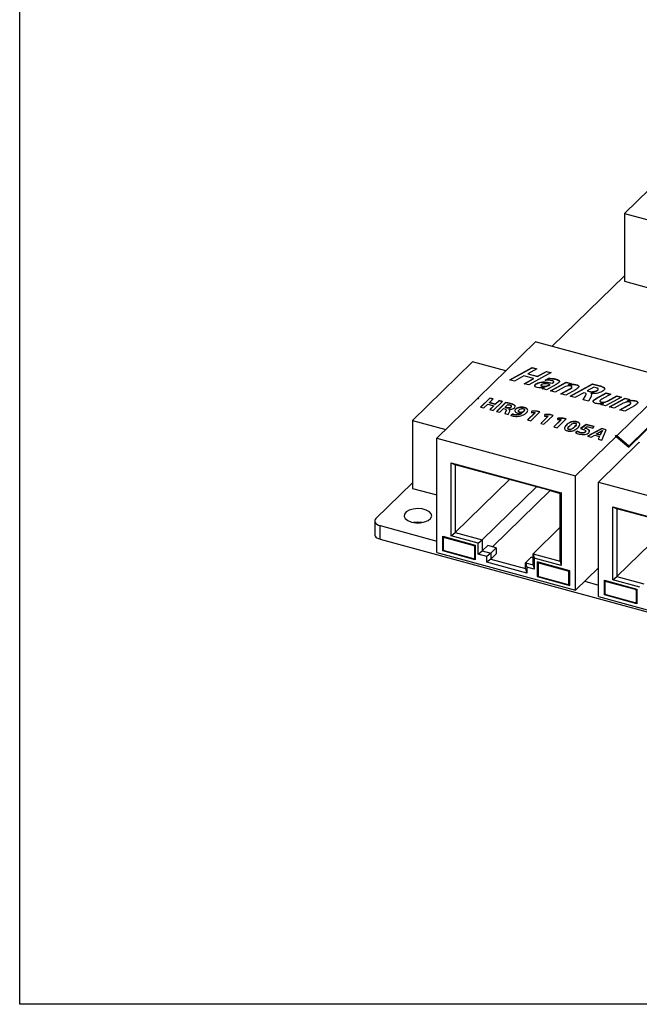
# Model space of a CAD drawing. Header units: millimetres. Extents: x 1628 to 1925, y 2096 to 2516.
# Tile 1 of 40: x 1628 to 1690, y 2096 to 2196. Entities that reach past the tile are written whole.
import ezdxf

# ---------------------------------------------------------------- set-up
doc = ezdxf.new("R2010")
doc.units = ezdxf.units.MM

msp = doc.modelspace()

# ---------------------------------------------------------------- linework, layer by layer
at = {"color": 7, "linetype": 'Continuous', "lineweight": 25}
for p, q in [((1694.818, 2182.016), (1688.741, 2176.085)), ((1688.741, 2176.085), (1688.741, 2169.228)), ((1688.741, 2176.085), (1694.118, 2174.624)), ((1688.741, 2169.78), (1681.434, 2162.648)), ((1688.741, 2169.228), (1694.118, 2167.766)), ((1679.749, 2163.106), (1673.928, 2157.424)), ((1679.837, 2163.082), (1679.749, 2163.106)), ((1693.705, 2159.313), (1679.837, 2163.082)), ((1673.359, 2161.072), (1667.283, 2155.141)), ((1676.727, 2160.156), (1673.359, 2161.072)), ((1677.144, 2159.261), (1679.409, 2160.509)), ((1677.175, 2159.253), (1679.409, 2160.483)), ((1679.892, 2160.378), (1678.98, 2159.876)), ((1679.409, 2160.509), (1679.892, 2160.378)), ((1679.409, 2160.483), (1679.409, 2160.509)), ((1679.409, 2160.483), (1679.861, 2160.361)), ((1677.627, 2159.13), (1677.144, 2159.261)), ((1678.566, 2159.647), (1677.627, 2159.13)), ((1679.532, 2159.385), (1678.566, 2159.647)), ((1678.593, 2158.867), (1679.532, 2159.385)), ((1678.625, 2158.859), (1679.532, 2159.359)), ((1678.98, 2159.876), (1679.947, 2159.613)), ((1678.98, 2159.85), (1678.98, 2159.876)), ((1678.98, 2159.85), (1679.947, 2159.587)), ((1681.342, 2159.984), (1679.076, 2158.736)), ((1679.532, 2159.359), (1679.532, 2159.385)), ((1679.947, 2159.613), (1680.858, 2160.115)), ((1679.947, 2159.587), (1680.858, 2160.089)), ((1679.947, 2159.587), (1679.947, 2159.613)), ((1680.726, 2159.219), (1681.087, 2159.418)), ((1680.726, 2159.194), (1681.087, 2159.392)), ((1680.858, 2160.115), (1681.342, 2159.984)), ((1680.858, 2160.089), (1680.858, 2160.115)), ((1680.858, 2160.089), (1681.31, 2159.967)), ((1681.087, 2159.392), (1681.087, 2159.418)), ((1681.827, 2159.303), (1681.827, 2159.329)), ((1687.972, 2153.607), (1693.793, 2159.289)), ((1679.076, 2158.736), (1678.593, 2158.867)), ((1679.865, 2158.861), (1679.865, 2158.886)), ((1680.289, 2158.711), (1680.289, 2158.679)), ((1680.406, 2158.599), (1680.406, 2158.625)), ((1680.423, 2158.37), (1680.652, 2158.496)), ((1680.871, 2158.248), (1680.423, 2158.37)), ((1680.454, 2158.362), (1680.652, 2158.47)), ((1680.652, 2158.496), (1680.646, 2158.498)), ((1680.652, 2158.47), (1680.652, 2158.496)), ((1681.193, 2158.783), (1680.847, 2158.846)), ((1681.832, 2158.777), (1680.871, 2158.248)), ((1680.952, 2159.022), (1681.462, 2158.931)), ((1680.952, 2158.996), (1680.952, 2159.022)), ((1680.952, 2158.996), (1681.462, 2158.905)), ((1681.082, 2158.722), (1681.193, 2158.783)), ((1681.082, 2158.696), (1681.193, 2158.757)), ((1681.082, 2158.696), (1681.082, 2158.722)), ((1681.193, 2158.757), (1681.193, 2158.783)), ((1681.251, 2158.145), (1682.853, 2159.028)), ((1681.734, 2158.014), (1681.251, 2158.145)), ((1681.282, 2158.137), (1682.853, 2159.002)), ((1681.462, 2158.905), (1681.462, 2158.931)), ((1682.64, 2158.513), (1681.734, 2158.014)), ((1682.321, 2157.854), (1683.207, 2158.342)), ((1682.352, 2157.846), (1683.207, 2158.316)), ((1683.778, 2158.259), (1682.804, 2157.723)), ((1682.853, 2159.028), (1683.336, 2158.896)), ((1682.853, 2159.002), (1682.853, 2159.028)), ((1682.853, 2159.002), (1683.305, 2158.879)), ((1683.336, 2158.896), (1683.07, 2158.75)), ((1683.07, 2158.75), (1683.076, 2158.748)), ((1683.07, 2158.724), (1683.07, 2158.75)), ((1683.07, 2158.724), (1683.076, 2158.723)), ((1683.076, 2158.723), (1683.076, 2158.748)), ((1683.207, 2158.316), (1683.207, 2158.342)), ((1683.253, 2157.601), (1685.518, 2158.849)), ((1683.284, 2157.592), (1685.518, 2158.823)), ((1683.893, 2158.742), (1683.893, 2158.768)), ((1685.64, 2158.52), (1684.977, 2158.155)), ((1684.977, 2158.155), (1685.218, 2158.09)), ((1684.977, 2158.129), (1684.977, 2158.155)), ((1684.977, 2158.129), (1685.218, 2158.064)), ((1685.518, 2158.849), (1686.305, 2158.635)), ((1685.518, 2158.823), (1685.518, 2158.849)), ((1685.518, 2158.823), (1686.305, 2158.609)), ((1685.89, 2158.452), (1685.64, 2158.52)), ((1685.951, 2158.153), (1685.951, 2158.179)), ((1686.305, 2158.609), (1686.305, 2158.635)), ((1673.851, 2157.35), (1669.762, 2153.358)), ((1673.94, 2157.326), (1673.851, 2157.35)), ((1674.016, 2157.4), (1673.928, 2157.424)), ((1673.988, 2157.372), (1673.928, 2157.424)), ((1674.016, 2157.4), (1673.94, 2157.326)), ((1675.11, 2157.415), (1674.178, 2156.506)), ((1675.11, 2157.389), (1674.198, 2156.5)), ((1675.075, 2156.958), (1675.448, 2157.323)), ((1675.448, 2157.323), (1675.11, 2157.415)), ((1675.11, 2157.389), (1675.11, 2157.415)), ((1675.428, 2157.303), (1675.11, 2157.389)), ((1676.049, 2157.16), (1675.675, 2156.795)), ((1676.049, 2157.134), (1675.675, 2156.77)), ((1676.388, 2157.068), (1676.049, 2157.16)), ((1676.049, 2157.134), (1676.049, 2157.16)), ((1676.367, 2157.048), (1676.049, 2157.134)), ((1682.804, 2157.723), (1682.321, 2157.854)), ((1683.736, 2157.47), (1683.253, 2157.601)), ((1684.62, 2157.957), (1683.736, 2157.47)), ((1684.562, 2157.245), (1684.802, 2157.669)), ((1685.116, 2157.094), (1684.562, 2157.245)), ((1684.575, 2157.242), (1684.802, 2157.643)), ((1684.765, 2157.917), (1684.62, 2157.957)), ((1684.802, 2157.643), (1684.802, 2157.669)), ((1684.863, 2157.8), (1684.863, 2157.833)), ((1685.364, 2157.581), (1685.116, 2157.094)), ((1685.218, 2158.064), (1685.218, 2158.09)), ((1685.37, 2157.869), (1685.364, 2157.866)), ((1685.364, 2157.84), (1685.364, 2157.866)), ((1685.932, 2157.402), (1686.891, 2157.93)), ((1685.932, 2157.376), (1686.891, 2157.904)), ((1685.932, 2157.376), (1685.932, 2157.402)), ((1687.374, 2157.799), (1686.46, 2157.295)), ((1688.444, 2157.508), (1686.842, 2156.625)), ((1686.891, 2157.93), (1687.374, 2157.799)), ((1686.891, 2157.904), (1686.891, 2157.93)), ((1686.891, 2157.904), (1687.343, 2157.782)), ((1687.052, 2157.139), (1687.961, 2157.639)), ((1687.052, 2157.113), (1687.961, 2157.614)), ((1687.052, 2157.113), (1687.052, 2157.139)), ((1687.222, 2156.522), (1688.824, 2157.405)), ((1687.253, 2156.514), (1688.824, 2157.379)), ((1687.961, 2157.639), (1688.444, 2157.508)), ((1687.961, 2157.614), (1687.961, 2157.639)), ((1687.961, 2157.614), (1688.413, 2157.491)), ((1688.824, 2157.405), (1689.307, 2157.274)), ((1688.824, 2157.379), (1688.824, 2157.405)), ((1688.824, 2157.379), (1689.276, 2157.256)), ((1689.307, 2157.274), (1689.041, 2157.127)), ((1689.864, 2157.119), (1689.864, 2157.145)), ((1674.178, 2156.506), (1674.517, 2156.414)), ((1674.517, 2156.414), (1674.919, 2156.806)), ((1674.919, 2156.806), (1675.52, 2156.643)), ((1675.675, 2156.795), (1675.075, 2156.958)), ((1675.075, 2156.933), (1675.075, 2156.958)), ((1675.675, 2156.77), (1675.075, 2156.933)), ((1675.52, 2156.643), (1675.117, 2156.25)), ((1675.117, 2156.25), (1675.456, 2156.158)), ((1675.52, 2156.618), (1675.138, 2156.245)), ((1675.456, 2156.158), (1676.388, 2157.068)), ((1675.52, 2156.618), (1675.52, 2156.643)), ((1675.675, 2156.77), (1675.675, 2156.795)), ((1676.722, 2156.965), (1675.8, 2156.065)), ((1676.722, 2156.94), (1675.821, 2156.059)), ((1676.139, 2155.973), (1676.519, 2156.343)), ((1676.519, 2156.343), (1676.634, 2156.312)), ((1676.652, 2156.474), (1676.939, 2156.754)), ((1676.792, 2156.436), (1676.652, 2156.474)), ((1676.652, 2156.448), (1676.652, 2156.474)), ((1676.792, 2156.41), (1676.652, 2156.448)), ((1676.722, 2156.94), (1676.722, 2156.965)), ((1676.792, 2156.41), (1676.792, 2156.436)), ((1677.068, 2156.271), (1677.072, 2156.275)), ((1677.068, 2156.246), (1677.068, 2156.271)), ((1677.197, 2156.834), (1677.197, 2156.86)), ((1677.287, 2156.522), (1677.252, 2156.472)), ((1677.252, 2156.472), (1677.252, 2156.497)), ((1677.729, 2156.271), (1677.729, 2156.297)), ((1678.5, 2156.339), (1678.5, 2156.339)), ((1678.634, 2156.429), (1678.634, 2156.455)), ((1686.359, 2156.757), (1686.614, 2156.898)), ((1686.842, 2156.625), (1686.359, 2156.757)), ((1686.383, 2156.997), (1686.383, 2157.023)), ((1686.39, 2156.748), (1686.614, 2156.872)), ((1686.614, 2156.898), (1686.607, 2156.9)), ((1686.614, 2156.872), (1686.614, 2156.898)), ((1687.705, 2156.391), (1687.222, 2156.522)), ((1688.611, 2156.89), (1687.705, 2156.391)), ((1688.292, 2156.231), (1689.178, 2156.719)), ((1688.775, 2156.1), (1688.292, 2156.231)), ((1688.323, 2156.223), (1689.178, 2156.694)), ((1689.749, 2156.637), (1688.775, 2156.1)), ((1689.041, 2157.127), (1689.047, 2157.126)), ((1689.041, 2157.101), (1689.041, 2157.127)), ((1689.041, 2157.101), (1689.047, 2157.1)), ((1689.047, 2157.1), (1689.047, 2157.126)), ((1689.178, 2156.694), (1689.178, 2156.719)), ((1667.283, 2155.141), (1667.283, 2148.283)), ((1667.283, 2155.141), (1670.65, 2154.225)), ((1675.8, 2156.065), (1676.139, 2155.973)), ((1676.642, 2155.836), (1676.991, 2155.741)), ((1676.778, 2156.129), (1676.754, 2156.056)), ((1676.754, 2156.056), (1676.754, 2156.082)), ((1677.393, 2155.79), (1677.252, 2155.652)), ((1677.393, 2155.764), (1677.252, 2155.627)), ((1677.393, 2155.764), (1677.393, 2155.79)), ((1677.565, 2155.722), (1677.565, 2155.748)), ((1678.017, 2156.101), (1678.017, 2156.069)), ((1678.142, 2155.958), (1678.142, 2155.984)), ((1678.328, 2155.871), (1678.333, 2155.868)), ((1678.333, 2155.843), (1678.333, 2155.868)), ((1678.432, 2155.968), (1678.432, 2155.993)), ((1678.518, 2156.029), (1678.518, 2156.055)), ((1679.702, 2155.956), (1678.943, 2155.215)), ((1678.943, 2155.215), (1679.278, 2155.124)), ((1679.702, 2155.931), (1678.964, 2155.21)), ((1679.278, 2155.124), (1680.193, 2156.017)), ((1679.369, 2156.103), (1679.315, 2155.958)), ((1679.315, 2155.958), (1679.698, 2155.958)), ((1679.369, 2156.077), (1679.325, 2155.958)), ((1679.905, 2156.096), (1679.369, 2156.103)), ((1679.369, 2156.077), (1679.369, 2156.103)), ((1679.905, 2156.07), (1679.369, 2156.077)), ((1679.698, 2155.958), (1679.702, 2155.956)), ((1679.702, 2155.931), (1679.702, 2155.956)), ((1680.193, 2156.017), (1679.905, 2156.096)), ((1679.905, 2156.07), (1679.905, 2156.096)), ((1680.172, 2155.997), (1679.905, 2156.07)), ((1681.026, 2155.597), (1680.267, 2154.856)), ((1681.026, 2155.571), (1680.287, 2154.85)), ((1680.602, 2154.765), (1681.516, 2155.658)), ((1680.693, 2155.743), (1680.639, 2155.599)), ((1680.639, 2155.599), (1681.021, 2155.598)), ((1680.693, 2155.717), (1680.648, 2155.599)), ((1681.228, 2155.736), (1680.693, 2155.743)), ((1680.693, 2155.717), (1680.693, 2155.743)), ((1681.228, 2155.71), (1680.693, 2155.717)), ((1681.021, 2155.598), (1681.026, 2155.597)), ((1681.026, 2155.571), (1681.026, 2155.597)), ((1681.516, 2155.658), (1681.228, 2155.736)), ((1681.228, 2155.71), (1681.228, 2155.736)), ((1681.496, 2155.637), (1681.228, 2155.71)), ((1682.349, 2155.237), (1681.59, 2154.496)), ((1682.349, 2155.211), (1681.611, 2154.491)), ((1681.925, 2154.405), (1682.84, 2155.298)), ((1682.016, 2155.383), (1681.962, 2155.239)), ((1681.962, 2155.239), (1682.344, 2155.238)), ((1682.016, 2155.358), (1681.972, 2155.239)), ((1682.551, 2155.376), (1682.016, 2155.383)), ((1682.016, 2155.358), (1682.016, 2155.383)), ((1682.551, 2155.351), (1682.016, 2155.358)), ((1682.344, 2155.238), (1682.349, 2155.237)), ((1682.349, 2155.211), (1682.349, 2155.237)), ((1682.84, 2155.298), (1682.551, 2155.376)), ((1682.551, 2155.351), (1682.551, 2155.376)), ((1682.819, 2155.278), (1682.551, 2155.351)), ((1692.518, 2155.814), (1689.187, 2152.562)), ((1689.187, 2152.461), (1692.089, 2155.294)), ((1680.267, 2154.856), (1680.602, 2154.765)), ((1681.59, 2154.496), (1681.925, 2154.405)), ((1682.871, 2154.685), (1682.871, 2154.711)), ((1683.123, 2154.236), (1683.121, 2154.237)), ((1683.121, 2154.211), (1683.121, 2154.237)), ((1683.123, 2154.21), (1683.121, 2154.211)), ((1683.123, 2154.21), (1683.123, 2154.236)), ((1683.686, 2154.468), (1683.686, 2154.494)), ((1683.929, 2154.989), (1683.929, 2155.015)), ((1684.866, 2154.747), (1684.295, 2154.322)), ((1684.866, 2154.722), (1684.322, 2154.316)), ((1684.731, 2154.371), (1684.963, 2154.54)), ((1684.731, 2154.345), (1684.731, 2154.371)), ((1684.831, 2154.322), (1684.831, 2154.348)), ((1685.697, 2154.522), (1684.866, 2154.747)), ((1684.866, 2154.722), (1684.866, 2154.747)), ((1685.676, 2154.502), (1684.866, 2154.722)), ((1684.963, 2154.54), (1685.552, 2154.38)), ((1686.453, 2154.33), (1685.018, 2153.557)), ((1686.453, 2154.304), (1685.05, 2153.548)), ((1685.552, 2154.38), (1685.697, 2154.522)), ((1686.445, 2153.169), (1686.882, 2154.214)), ((1686.882, 2154.214), (1686.453, 2154.33)), ((1686.453, 2154.304), (1686.453, 2154.33)), ((1686.872, 2154.191), (1686.453, 2154.304)), ((1669.762, 2141.786), (1669.762, 2153.358)), ((1669.762, 2153.358), (1683.806, 2149.541)), ((1682.976, 2154.098), (1682.976, 2154.098)), ((1683.987, 2154.053), (1683.784, 2153.938)), ((1683.987, 2154.028), (1683.784, 2153.913)), ((1683.806, 2149.541), (1687.896, 2153.533)), ((1683.987, 2154.028), (1683.987, 2154.053)), ((1684.275, 2153.897), (1684.275, 2153.923)), ((1684.777, 2153.962), (1684.777, 2153.988)), ((1685.018, 2153.557), (1685.364, 2153.463)), ((1685.364, 2153.463), (1685.733, 2153.67)), ((1685.733, 2153.67), (1686.208, 2153.541)), ((1685.915, 2153.788), (1686.237, 2153.969)), ((1686.293, 2153.685), (1685.915, 2153.788)), ((1685.915, 2153.762), (1685.915, 2153.788)), ((1686.293, 2153.659), (1685.915, 2153.762)), ((1686.208, 2153.541), (1686.088, 2153.266)), ((1686.088, 2153.266), (1686.445, 2153.169)), ((1686.208, 2153.516), (1686.098, 2153.263)), ((1686.208, 2153.516), (1686.208, 2153.541)), ((1686.401, 2153.923), (1686.293, 2153.685)), ((1686.401, 2153.897), (1686.293, 2153.659)), ((1686.293, 2153.659), (1686.293, 2153.685)), ((1686.401, 2153.897), (1686.401, 2153.923)), ((1686.506, 2154.135), (1686.514, 2154.133)), ((1686.514, 2154.107), (1686.514, 2154.133)), ((1687.884, 2153.631), (1687.807, 2153.557)), ((1687.807, 2153.557), (1687.896, 2153.533)), ((1687.884, 2153.631), (1687.972, 2153.607)), ((1689.098, 2152.586), (1687.884, 2153.631)), ((1687.896, 2153.533), (1689.187, 2152.461)), ((1689.187, 2152.562), (1687.972, 2153.607)), ((1690.213, 2152.903), (1686.123, 2148.911)), ((1689.098, 2152.586), (1689.187, 2152.562)), ((1689.125, 2152.512), (1689.179, 2152.564)), ((1690.301, 2152.879), (1690.213, 2152.903)), ((1671.212, 2150.864), (1682.356, 2147.835)), ((1671.212, 2143.492), (1671.212, 2150.864)), ((1671.212, 2150.864), (1671.617, 2150.671)), ((1682.23, 2147.787), (1671.617, 2150.671)), ((1671.617, 2150.671), (1671.617, 2143.814)), ((1677.113, 2149.178), (1671.617, 2143.814)), ((1683.806, 2137.969), (1683.806, 2149.541)), ((1667.283, 2148.835), (1663.581, 2145.222)), ((1667.283, 2148.283), (1669.762, 2147.61)), ((1679.855, 2148.432), (1674.359, 2143.069)), ((1686.123, 2148.911), (1700.168, 2145.094)), ((1686.123, 2137.339), (1686.123, 2148.911)), ((1681.22, 2148.05), (1675.4, 2142.37)), ((1681.22, 2148.061), (1681.22, 2148.05)), ((1681.22, 2148.05), (1682.23, 2147.776)), ((1682.356, 2147.835), (1682.23, 2147.787)), ((1682.23, 2140.929), (1682.23, 2147.787)), ((1682.356, 2147.835), (1682.356, 2140.463)), ((1687.574, 2146.417), (1698.717, 2143.388)), ((1687.574, 2139.045), (1687.574, 2146.417)), ((1687.574, 2146.417), (1687.979, 2146.224)), ((1698.592, 2143.34), (1687.979, 2146.224)), ((1687.979, 2146.224), (1687.979, 2139.367)), ((1663.463, 2144.978), (1663.463, 2143.607)), ((1664.005, 2144.515), (1669.762, 2142.951)), ((1664.005, 2143.144), (1664.005, 2144.515)), ((1682.23, 2144.351), (1679.489, 2141.675)), ((1693.475, 2144.731), (1687.979, 2139.367)), ((1670.365, 2143.433), (1673.642, 2142.542)), ((1670.365, 2141.953), (1670.365, 2143.433)), ((1670.442, 2142.075), (1670.442, 2143.259)), ((1670.541, 2143.385), (1670.461, 2143.307)), ((1670.53, 2143.321), (1673.484, 2142.518)), ((1671.212, 2143.492), (1671.617, 2143.814)), ((1673.954, 2142.747), (1671.212, 2143.492)), ((1671.617, 2143.814), (1674.359, 2143.069)), ((1664.005, 2143.144), (1773.645, 2113.346)), ((1673.572, 2142.408), (1673.572, 2141.224)), ((1673.642, 2142.542), (1673.642, 2141.062)), ((1673.954, 2142.747), (1674.359, 2143.069)), ((1673.954, 2141.633), (1673.954, 2142.747)), ((1674.359, 2143.069), (1674.359, 2141.954)), ((1674.359, 2141.954), (1674.919, 2142.501)), ((1675.768, 2142.27), (1674.919, 2142.501)), ((1675.768, 2142.27), (1675.208, 2141.724)), ((1675.768, 2142.27), (1675.768, 2141.67)), ((1669.762, 2141.786), (1683.806, 2137.969)), ((1670.45, 2142.037), (1670.365, 2141.953)), ((1673.642, 2141.062), (1670.365, 2141.953)), ((1673.484, 2141.162), (1670.53, 2141.965)), ((1673.554, 2141.177), (1673.642, 2141.263)), ((1673.954, 2141.633), (1674.359, 2141.954)), ((1674.803, 2141.402), (1673.954, 2141.633)), ((1674.359, 2141.954), (1675.208, 2141.724)), ((1675.208, 2141.724), (1674.803, 2141.402)), ((1674.803, 2140.802), (1674.803, 2141.402)), ((1675.208, 2141.724), (1675.208, 2141.124)), ((1675.768, 2141.67), (1675.208, 2141.124)), ((1679.306, 2141.309), (1678.746, 2140.762)), ((1679.489, 2141.259), (1679.306, 2141.309)), ((1679.489, 2141.675), (1682.23, 2140.929)), ((1679.489, 2141.675), (1679.614, 2141.209)), ((1679.489, 2140.56), (1679.489, 2141.675)), ((1682.356, 2140.463), (1679.614, 2141.209)), ((1679.614, 2141.209), (1679.614, 2140.094)), ((1675.208, 2141.124), (1674.803, 2140.802)), ((1678.871, 2139.696), (1674.803, 2140.802)), ((1675.208, 2141.124), (1678.746, 2140.162)), ((1678.746, 2140.762), (1678.871, 2140.296)), ((1678.746, 2140.762), (1679.489, 2140.56)), ((1678.746, 2140.162), (1678.746, 2140.762)), ((1678.871, 2140.296), (1678.871, 2139.696)), ((1679.614, 2140.094), (1678.871, 2140.296)), ((1679.489, 2140.56), (1679.614, 2140.094)), ((1683.203, 2139.944), (1679.926, 2140.835)), ((1679.926, 2140.835), (1679.926, 2139.355)), ((1679.996, 2140.663), (1679.996, 2139.478)), ((1680.095, 2140.789), (1680.014, 2140.71)), ((1683.037, 2139.922), (1680.084, 2140.724)), ((1682.23, 2140.929), (1682.356, 2140.463)), ((1683.806, 2137.969), (1686.123, 2140.231)), ((1678.746, 2140.162), (1678.871, 2139.696)), ((1680.007, 2139.434), (1679.926, 2139.355)), ((1679.926, 2139.355), (1683.203, 2138.464)), ((1680.084, 2139.369), (1683.037, 2138.566)), ((1683.126, 2138.628), (1683.126, 2139.812)), ((1683.203, 2138.464), (1683.203, 2139.944)), ((1687.574, 2139.045), (1687.979, 2139.367)), ((1687.979, 2139.367), (1690.721, 2138.622)), ((1683.107, 2138.58), (1683.203, 2138.674)), ((1684.74, 2138.88), (1686.123, 2138.504)), ((1686.726, 2138.986), (1690.004, 2138.096)), ((1686.726, 2137.506), (1686.726, 2138.986)), ((1686.804, 2137.628), (1686.804, 2138.812)), ((1686.903, 2138.938), (1686.822, 2138.86)), ((1686.892, 2138.874), (1689.846, 2138.071)), ((1690.316, 2138.3), (1687.574, 2139.045)), ((1686.123, 2137.339), (1700.168, 2133.522)), ((1686.812, 2137.59), (1686.726, 2137.506)), ((1690.004, 2136.616), (1686.726, 2137.506)), ((1689.846, 2136.716), (1686.892, 2137.518)), ((1689.934, 2137.962), (1689.934, 2136.777)), ((1690.004, 2138.096), (1690.004, 2136.616)), ((1689.915, 2136.73), (1690.004, 2136.816))]:
    msp.add_line(p, q, dxfattribs=at)
at = {"color": 8, "linetype": 'Continuous', "lineweight": 25}
for p, q in [((1670.584, 2143.373), (1670.53, 2143.321)), ((1673.538, 2142.571), (1673.484, 2142.518)), ((1673.642, 2142.476), (1673.572, 2142.408)), ((1673.642, 2141.292), (1673.572, 2141.224)), ((1680.138, 2140.777), (1680.084, 2140.724)), ((1683.091, 2139.974), (1683.037, 2139.922)), ((1683.203, 2139.888), (1683.126, 2139.812)), ((1683.203, 2138.703), (1683.126, 2138.628)), ((1686.946, 2138.927), (1686.892, 2138.874)), ((1689.899, 2138.124), (1689.846, 2138.071)), ((1690.004, 2138.03), (1689.934, 2137.962)), ((1690.004, 2136.845), (1689.934, 2136.777))]:
    msp.add_line(p, q, dxfattribs=at)
msp.add_lwpolyline([(1627.529, 2516.095), (1924.529, 2516.095), (1924.529, 2096.095), (1627.529, 2096.095)], close=True)
at = {"color": 7, "linetype": 'Continuous', "lineweight": 25, "flags": 128}
for points in [[(1667.182, 2144.875), (1667.62, 2144.8), (1668.081, 2144.803), (1668.515, 2144.882), (1668.876, 2145.03), (1669.124, 2145.23), (1669.232, 2145.461), (1669.189, 2145.697), (1669, 2145.913), (1668.684, 2146.086), (1668.276, 2146.197), (1667.821, 2146.234), (1667.367, 2146.192), (1666.964, 2146.077), (1666.656, 2145.901), (1666.475, 2145.682), (1666.442, 2145.445), (1666.56, 2145.216), (1666.816, 2145.019), (1667.182, 2144.875)], [(1663.581, 2145.222), (1663.506, 2145.127), (1663.468, 2145.027), (1663.469, 2144.924), (1663.509, 2144.824), (1663.586, 2144.729), (1663.698, 2144.644), (1663.839, 2144.572), (1664.005, 2144.515)], [(1668.268, 2144.827), (1667.821, 2144.862), (1667.403, 2144.827)], [(1663.463, 2143.607), (1663.469, 2143.553), (1663.509, 2143.452), (1663.586, 2143.358), (1663.698, 2143.273), (1663.839, 2143.2), (1664.005, 2143.144)]]:
    msp.add_lwpolyline(points, dxfattribs=at)
at = {"color": 7, "linetype": 'Continuous', "lineweight": 25}
for centre, radius, start, end in [((1670.507, 2143.26), 0.065, 68.8623, 180.92226), ((1673.451, 2142.401), 0.121, 3.39156, 74.33381), ((1670.563, 2142.082), 0.121, 183.39156, 254.33381), ((1673.507, 2141.223), 0.065, 248.8623, 0.92226), ((1680.061, 2140.664), 0.065, 68.8623, 180.92226), ((1680.117, 2139.486), 0.121, 183.39156, 254.33381), ((1683.005, 2139.805), 0.121, 3.39156, 74.33381), ((1683.061, 2138.627), 0.065, 248.8623, 0.92226), ((1686.869, 2138.813), 0.065, 68.8623, 180.92226), ((1686.925, 2137.635), 0.121, 183.39156, 254.33381), ((1689.813, 2137.954), 0.121, 3.39156, 74.33381), ((1689.869, 2136.776), 0.065, 248.8623, 0.92226)]:
    msp.add_arc(centre, radius, start, end, dxfattribs=at)
for points, knots in [([(1681.44, 2159.162), (1681.311, 2159.187), (1681.08, 2159.231), (1680.835, 2159.223), (1680.726, 2159.219)], [0, 0, 0, 0, 0.558905, 1, 1, 1, 1]), ([(1681.087, 2159.418), (1681.231, 2159.413), (1681.487, 2159.403), (1681.723, 2159.352), (1681.827, 2159.329)], [0, 0, 0, 0, 0.559592, 1, 1, 1, 1]), ([(1681.087, 2159.392), (1681.231, 2159.387), (1681.487, 2159.377), (1681.723, 2159.326), (1681.827, 2159.303)], [0, 0, 0, 0, 0.559592, 1, 1, 1, 1]), ([(1681.462, 2158.931), (1681.492, 2158.949), (1681.552, 2158.984), (1681.6, 2159.041), (1681.588, 2159.089), (1681.539, 2159.131), (1681.48, 2159.149), (1681.44, 2159.162)], [0, 0, 0, 0, 0.250969, 0.500057, 0.625041, 0.750174, 1, 1, 1, 1]), ([(1681.827, 2159.329), (1681.922, 2159.299), (1682.064, 2159.254), (1682.165, 2159.15), (1682.171, 2159.035), (1682.047, 2158.904), (1681.904, 2158.82), (1681.832, 2158.777)], [0, 0, 0, 0, 0.249408, 0.374354, 0.499313, 0.748934, 1, 1, 1, 1]), ([(1681.827, 2159.303), (1681.919, 2159.273), (1682.057, 2159.228), (1682.153, 2159.147), (1682.154, 2159.114), (1682.155, 2159.11)], [0, 0, 0, 0, 0.632736, 0.949716, 1, 1, 1, 1]), ([(1679.903, 2158.489), (1679.836, 2158.511), (1679.736, 2158.543), (1679.667, 2158.617), (1679.649, 2158.697), (1679.714, 2158.795), (1679.814, 2158.856), (1679.865, 2158.886)], [0, 0, 0, 0, 0.24939, 0.374645, 0.499851, 0.749085, 1, 1, 1, 1]), ([(1679.67, 2158.606), (1679.665, 2158.621), (1679.647, 2158.675), (1679.716, 2158.77), (1679.815, 2158.83), (1679.865, 2158.861)], [0, 0, 0, 0, 0.159492, 0.578334, 1, 1, 1, 1]), ([(1679.865, 2158.886), (1679.946, 2158.926), (1680.109, 2159.004), (1680.496, 2159.076), (1680.779, 2159.042), (1680.952, 2159.022)], [0, 0, 0, 0, 0.281001, 0.561277, 1, 1, 1, 1]), ([(1679.865, 2158.861), (1679.946, 2158.9), (1680.109, 2158.978), (1680.496, 2159.05), (1680.779, 2159.017), (1680.952, 2158.996)], [0, 0, 0, 0, 0.281001, 0.561277, 1, 1, 1, 1]), ([(1680.646, 2158.498), (1680.507, 2158.471), (1680.258, 2158.424), (1680.011, 2158.469), (1679.903, 2158.489)], [0, 0, 0, 0, 0.560615, 1, 1, 1, 1]), ([(1680.367, 2158.794), (1680.343, 2158.779), (1680.296, 2158.75), (1680.28, 2158.693), (1680.33, 2158.648), (1680.38, 2158.633), (1680.406, 2158.625)], [0, 0, 0, 0, 0.281024, 0.559324, 0.778983, 1, 1, 1, 1]), ([(1680.296, 2158.682), (1680.294, 2158.676), (1680.287, 2158.656), (1680.333, 2158.623), (1680.381, 2158.607), (1680.406, 2158.599)], [0, 0, 0, 0, 0.162881, 0.580151, 1, 1, 1, 1]), ([(1680.847, 2158.846), (1680.8, 2158.853), (1680.707, 2158.866), (1680.527, 2158.861), (1680.428, 2158.82), (1680.367, 2158.794)], [0, 0, 0, 0, 0.281394, 0.562134, 1, 1, 1, 1]), ([(1680.406, 2158.625), (1680.473, 2158.614), (1680.608, 2158.591), (1680.86, 2158.626), (1680.998, 2158.686), (1681.082, 2158.722)], [0, 0, 0, 0, 0.279203, 0.560109, 1, 1, 1, 1]), ([(1680.406, 2158.599), (1680.473, 2158.588), (1680.608, 2158.566), (1680.86, 2158.6), (1680.998, 2158.66), (1681.082, 2158.696)], [0, 0, 0, 0, 0.279203, 0.560109, 1, 1, 1, 1]), ([(1681.462, 2158.905), (1681.491, 2158.923), (1681.55, 2158.959), (1681.601, 2159.012), (1681.589, 2159.043), (1681.587, 2159.051)], [0, 0, 0, 0, 0.429396, 0.855574, 1, 1, 1, 1]), ([(1683.313, 2158.63), (1683.245, 2158.639), (1683.106, 2158.658), (1682.859, 2158.613), (1682.723, 2158.551), (1682.64, 2158.513)], [0, 0, 0, 0, 0.278163, 0.55919, 1, 1, 1, 1]), ([(1683.076, 2158.748), (1683.228, 2158.78), (1683.499, 2158.836), (1683.773, 2158.788), (1683.893, 2158.768)], [0, 0, 0, 0, 0.560962, 1, 1, 1, 1]), ([(1683.076, 2158.723), (1683.228, 2158.754), (1683.499, 2158.81), (1683.773, 2158.763), (1683.893, 2158.742)], [0, 0, 0, 0, 0.560962, 1, 1, 1, 1]), ([(1683.207, 2158.342), (1683.283, 2158.386), (1683.379, 2158.441), (1683.432, 2158.524), (1683.431, 2158.568), (1683.386, 2158.607), (1683.338, 2158.622), (1683.313, 2158.63)], [0, 0, 0, 0, 0.500327, 0.625723, 0.750468, 0.874849, 1, 1, 1, 1]), ([(1683.207, 2158.316), (1683.287, 2158.36), (1683.378, 2158.409), (1683.413, 2158.473), (1683.417, 2158.481)], [0, 0, 0, 0, 0.873987, 1, 1, 1, 1]), ([(1683.893, 2158.768), (1683.936, 2158.755), (1684.022, 2158.728), (1684.118, 2158.666), (1684.148, 2158.588), (1684.083, 2158.436), (1683.913, 2158.338), (1683.778, 2158.259)], [0, 0, 0, 0, 0.125488, 0.250464, 0.375269, 0.500544, 1, 1, 1, 1]), ([(1683.893, 2158.742), (1683.936, 2158.729), (1684.022, 2158.703), (1684.116, 2158.641), (1684.147, 2158.576), (1684.13, 2158.539), (1684.125, 2158.527)], [0, 0, 0, 0, 0.289091, 0.577, 0.864518, 1, 1, 1, 1]), ([(1685.218, 2158.09), (1685.289, 2158.076), (1685.432, 2158.049), (1685.708, 2158.076), (1685.859, 2158.14), (1685.951, 2158.179)], [0, 0, 0, 0, 0.279851, 0.560585, 1, 1, 1, 1]), ([(1685.218, 2158.064), (1685.289, 2158.05), (1685.432, 2158.024), (1685.708, 2158.051), (1685.859, 2158.114), (1685.951, 2158.153)], [0, 0, 0, 0, 0.279851, 0.560585, 1, 1, 1, 1]), ([(1685.951, 2158.179), (1685.987, 2158.2), (1686.059, 2158.243), (1686.106, 2158.314), (1686.076, 2158.37), (1686.009, 2158.416), (1685.938, 2158.438), (1685.89, 2158.452)], [0, 0, 0, 0, 0.250973, 0.499234, 0.624192, 0.74954, 1, 1, 1, 1]), ([(1685.951, 2158.153), (1685.987, 2158.174), (1686.057, 2158.217), (1686.108, 2158.285), (1686.083, 2158.322), (1686.077, 2158.332)], [0, 0, 0, 0, 0.424229, 0.843874, 1, 1, 1, 1]), ([(1686.305, 2158.635), (1686.378, 2158.613), (1686.523, 2158.57), (1686.706, 2158.477), (1686.789, 2158.339), (1686.686, 2158.195), (1686.557, 2158.118), (1686.493, 2158.08)], [0, 0, 0, 0, 0.18762, 0.374628, 0.560005, 0.779109, 1, 1, 1, 1]), ([(1686.305, 2158.609), (1686.377, 2158.588), (1686.52, 2158.544), (1686.697, 2158.462), (1686.725, 2158.389), (1686.737, 2158.36)], [0, 0, 0, 0, 0.373634, 0.74605, 1, 1, 1, 1]), ([(1684.802, 2157.669), (1684.826, 2157.712), (1684.863, 2157.776), (1684.864, 2157.858), (1684.82, 2157.898), (1684.783, 2157.911), (1684.765, 2157.917)], [0, 0, 0, 0, 0.5012368, 0.7499158, 0.8750048, 1, 1, 1, 1]), ([(1684.802, 2157.643), (1684.832, 2157.686), (1684.868, 2157.739), (1684.857, 2157.794), (1684.855, 2157.803)], [0, 0, 0, 0, 0.8257197, 1, 1, 1, 1]), ([(1685.364, 2157.866), (1685.384, 2157.84), (1685.425, 2157.79), (1685.41, 2157.691), (1685.381, 2157.623), (1685.364, 2157.581)], [0, 0, 0, 0, 0.277937, 0.558572, 1, 1, 1, 1]), ([(1685.364, 2157.84), (1685.385, 2157.815), (1685.424, 2157.768), (1685.414, 2157.718), (1685.41, 2157.695)], [0, 0, 0, 0, 0.542595, 1, 1, 1, 1]), ([(1686.493, 2158.08), (1686.309, 2158), (1685.98, 2157.859), (1685.557, 2157.866), (1685.37, 2157.869)], [0, 0, 0, 0, 0.559529, 1, 1, 1, 1]), ([(1685.827, 2156.878), (1685.783, 2156.892), (1685.694, 2156.919), (1685.594, 2156.982), (1685.557, 2157.061), (1685.618, 2157.219), (1685.792, 2157.321), (1685.932, 2157.402)], [0, 0, 0, 0, 0.12554, 0.250658, 0.375449, 0.500739, 1, 1, 1, 1]), ([(1685.581, 2157.075), (1685.584, 2157.088), (1685.616, 2157.206), (1685.783, 2157.296), (1685.932, 2157.376)], [0, 0, 0, 0, 0.109, 1, 1, 1, 1]), ([(1686.46, 2157.295), (1686.388, 2157.253), (1686.298, 2157.201), (1686.255, 2157.121), (1686.266, 2157.079), (1686.315, 2157.044), (1686.36, 2157.03), (1686.383, 2157.023)], [0, 0, 0, 0, 0.4997521, 0.6251197, 0.7498094, 0.8746467, 1, 1, 1, 1]), ([(1686.383, 2157.023), (1686.452, 2157.012), (1686.589, 2156.991), (1686.837, 2157.037), (1686.971, 2157.1), (1687.052, 2157.139)], [0, 0, 0, 0, 0.278447, 0.559097, 1, 1, 1, 1]), ([(1689.047, 2157.126), (1689.199, 2157.157), (1689.47, 2157.213), (1689.744, 2157.166), (1689.864, 2157.145)], [0, 0, 0, 0, 0.560962, 1, 1, 1, 1]), ([(1689.047, 2157.1), (1689.199, 2157.131), (1689.47, 2157.187), (1689.744, 2157.14), (1689.864, 2157.119)], [0, 0, 0, 0, 0.560962, 1, 1, 1, 1]), ([(1689.864, 2157.145), (1689.907, 2157.132), (1689.993, 2157.105), (1690.089, 2157.043), (1690.119, 2156.966), (1690.054, 2156.813), (1689.884, 2156.715), (1689.749, 2156.637)], [0, 0, 0, 0, 0.125488, 0.250464, 0.375269, 0.500544, 1, 1, 1, 1]), ([(1676.634, 2156.312), (1676.676, 2156.299), (1676.76, 2156.273), (1676.81, 2156.181), (1676.775, 2156.12), (1676.754, 2156.082)], [0, 0, 0, 0, 0.280135, 0.558087, 1, 1, 1, 1]), ([(1677.197, 2156.86), (1677.111, 2156.882), (1676.956, 2156.922), (1676.794, 2156.952), (1676.722, 2156.965)], [0, 0, 0, 0, 0.560004, 1, 1, 1, 1]), ([(1677.197, 2156.834), (1677.111, 2156.856), (1676.956, 2156.896), (1676.794, 2156.926), (1676.722, 2156.94)], [0, 0, 0, 0, 0.560004, 1, 1, 1, 1]), ([(1677.252, 2156.497), (1677.224, 2156.476), (1677.168, 2156.432), (1677.03, 2156.405), (1676.9, 2156.411), (1676.828, 2156.427), (1676.792, 2156.436)], [0, 0, 0, 0, 0.279771, 0.558655, 0.779025, 1, 1, 1, 1]), ([(1677.252, 2156.472), (1677.224, 2156.45), (1677.168, 2156.406), (1677.03, 2156.38), (1676.9, 2156.385), (1676.828, 2156.402), (1676.792, 2156.41)], [0, 0, 0, 0, 0.279771, 0.558655, 0.779025, 1, 1, 1, 1]), ([(1676.939, 2156.754), (1676.971, 2156.749), (1677.027, 2156.739), (1677.079, 2156.725), (1677.102, 2156.719)], [0, 0, 0, 0, 0.559589, 1, 1, 1, 1]), ([(1677.118, 2156.029), (1677.138, 2156.075), (1677.165, 2156.141), (1677.131, 2156.226), (1677.089, 2156.256), (1677.068, 2156.271)], [0, 0, 0, 0, 0.559471, 0.779761, 1, 1, 1, 1]), ([(1677.136, 2156.082), (1677.143, 2156.103), (1677.158, 2156.142), (1677.131, 2156.2), (1677.089, 2156.23), (1677.068, 2156.246)], [0, 0, 0, 0, 0.356357, 0.678216, 1, 1, 1, 1]), ([(1677.072, 2156.275), (1677.132, 2156.275), (1677.252, 2156.274), (1677.459, 2156.316), (1677.551, 2156.381), (1677.607, 2156.421)], [0, 0, 0, 0, 0.280872, 0.561733, 1, 1, 1, 1]), ([(1677.102, 2156.719), (1677.143, 2156.705), (1677.225, 2156.679), (1677.304, 2156.618), (1677.297, 2156.551), (1677.267, 2156.515), (1677.252, 2156.497)], [0, 0, 0, 0, 0.280275, 0.559337, 0.779033, 1, 1, 1, 1]), ([(1677.607, 2156.421), (1677.639, 2156.465), (1677.688, 2156.53), (1677.676, 2156.624), (1677.598, 2156.709), (1677.43, 2156.79), (1677.275, 2156.836), (1677.197, 2156.86)], [0, 0, 0, 0, 0.24965, 0.37465, 0.4995, 0.749869, 1, 1, 1, 1]), ([(1677.671, 2156.581), (1677.67, 2156.587), (1677.667, 2156.615), (1677.593, 2156.683), (1677.431, 2156.764), (1677.275, 2156.811), (1677.197, 2156.834)], [0, 0, 0, 0, 0.0447038, 0.2354263, 0.6178958, 1, 1, 1, 1]), ([(1677.729, 2156.297), (1677.695, 2156.256), (1677.628, 2156.175), (1677.651, 2156.049), (1677.76, 2155.948), (1677.872, 2155.909), (1677.929, 2155.89)], [0, 0, 0, 0, 0.280603, 0.559686, 0.779682, 1, 1, 1, 1]), ([(1677.729, 2156.271), (1677.686, 2156.231), (1677.641, 2156.188), (1677.65, 2156.142), (1677.65, 2156.14)], [0, 0, 0, 0, 0.949047, 1, 1, 1, 1]), ([(1678.634, 2156.455), (1678.54, 2156.474), (1678.352, 2156.511), (1678.069, 2156.476), (1677.856, 2156.399), (1677.771, 2156.331), (1677.729, 2156.297)], [0, 0, 0, 0, 0.279895, 0.558874, 0.779279, 1, 1, 1, 1]), ([(1678.634, 2156.429), (1678.54, 2156.448), (1678.352, 2156.486), (1678.069, 2156.45), (1677.856, 2156.374), (1677.771, 2156.305), (1677.729, 2156.271)], [0, 0, 0, 0, 0.279895, 0.558874, 0.779279, 1, 1, 1, 1]), ([(1678.142, 2155.984), (1678.124, 2155.99), (1678.087, 2156.002), (1678.034, 2156.037), (1677.997, 2156.116), (1678.05, 2156.179), (1678.084, 2156.22)], [0, 0, 0, 0, 0.125713, 0.251352, 0.501075, 1, 1, 1, 1]), ([(1678.084, 2156.22), (1678.133, 2156.259), (1678.205, 2156.317), (1678.349, 2156.351), (1678.438, 2156.352), (1678.479, 2156.343), (1678.5, 2156.339)], [0, 0, 0, 0, 0.499167, 0.748965, 0.874392, 1, 1, 1, 1]), ([(1678.5, 2156.339), (1678.521, 2156.331), (1678.563, 2156.316), (1678.618, 2156.27), (1678.624, 2156.175), (1678.56, 2156.103), (1678.518, 2156.055)], [0, 0, 0, 0, 0.125355, 0.25053, 0.499781, 1, 1, 1, 1]), ([(1678.603, 2156.24), (1678.609, 2156.219), (1678.631, 2156.146), (1678.565, 2156.078), (1678.518, 2156.029)], [0, 0, 0, 0, 0.285832, 1, 1, 1, 1]), ([(1678.816, 2155.923), (1678.862, 2155.975), (1678.954, 2156.078), (1678.973, 2156.241), (1678.853, 2156.38), (1678.707, 2156.43), (1678.634, 2156.455)], [0, 0, 0, 0, 0.280936, 0.560706, 0.779864, 1, 1, 1, 1]), ([(1678.942, 2156.193), (1678.944, 2156.204), (1678.952, 2156.259), (1678.848, 2156.355), (1678.705, 2156.404), (1678.634, 2156.429)], [0, 0, 0, 0, 0.109559, 0.553788, 1, 1, 1, 1]), ([(1686.607, 2156.9), (1686.462, 2156.87), (1686.204, 2156.817), (1685.942, 2156.86), (1685.827, 2156.878)], [0, 0, 0, 0, 0.5614186, 1, 1, 1, 1]), ([(1686.274, 2157.124), (1686.268, 2157.114), (1686.255, 2157.091), (1686.266, 2157.053), (1686.315, 2157.018), (1686.36, 2157.004), (1686.383, 2156.997)], [0, 0, 0, 0, 0.195138, 0.462845, 0.730869, 1, 1, 1, 1]), ([(1686.383, 2156.997), (1686.452, 2156.987), (1686.589, 2156.966), (1686.837, 2157.011), (1686.971, 2157.074), (1687.052, 2157.113)], [0, 0, 0, 0, 0.278447, 0.559097, 1, 1, 1, 1]), ([(1689.284, 2157.007), (1689.215, 2157.017), (1689.077, 2157.035), (1688.83, 2156.99), (1688.694, 2156.928), (1688.611, 2156.89)], [0, 0, 0, 0, 0.278163, 0.5591898, 1, 1, 1, 1]), ([(1689.178, 2156.719), (1689.254, 2156.763), (1689.349, 2156.818), (1689.402, 2156.901), (1689.402, 2156.945), (1689.357, 2156.984), (1689.308, 2157), (1689.284, 2157.007)], [0, 0, 0, 0, 0.500327, 0.625723, 0.750468, 0.874849, 1, 1, 1, 1]), ([(1689.178, 2156.694), (1689.258, 2156.737), (1689.349, 2156.786), (1689.383, 2156.85), (1689.388, 2156.858)], [0, 0, 0, 0, 0.873987, 1, 1, 1, 1]), ([(1689.864, 2157.119), (1689.907, 2157.106), (1689.993, 2157.08), (1690.087, 2157.018), (1690.118, 2156.953), (1690.101, 2156.916), (1690.096, 2156.905)], [0, 0, 0, 0, 0.289091, 0.577, 0.864518, 1, 1, 1, 1]), ([(1676.754, 2156.082), (1676.727, 2156.037), (1676.679, 2155.956), (1676.654, 2155.873), (1676.642, 2155.836)], [0, 0, 0, 0, 0.560262, 1, 1, 1, 1]), ([(1676.754, 2156.056), (1676.727, 2156.011), (1676.679, 2155.93), (1676.654, 2155.847), (1676.642, 2155.81)], [0, 0, 0, 0, 0.560262, 1, 1, 1, 1]), ([(1676.991, 2155.741), (1677.011, 2155.795), (1677.046, 2155.892), (1677.096, 2155.987), (1677.118, 2156.029)], [0, 0, 0, 0, 0.559673, 1, 1, 1, 1]), ([(1677.252, 2155.652), (1677.413, 2155.613), (1677.735, 2155.533), (1678.245, 2155.59), (1678.601, 2155.739), (1678.744, 2155.862), (1678.816, 2155.923)], [0, 0, 0, 0, 0.280453, 0.558051, 0.778779, 1, 1, 1, 1]), ([(1677.565, 2155.748), (1677.532, 2155.755), (1677.473, 2155.767), (1677.417, 2155.783), (1677.393, 2155.79)], [0, 0, 0, 0, 0.560334, 1, 1, 1, 1]), ([(1677.565, 2155.722), (1677.532, 2155.729), (1677.473, 2155.741), (1677.417, 2155.757), (1677.393, 2155.764)], [0, 0, 0, 0, 0.560334, 1, 1, 1, 1]), ([(1678.333, 2155.868), (1678.278, 2155.838), (1678.168, 2155.777), (1677.959, 2155.726), (1677.747, 2155.718), (1677.626, 2155.738), (1677.565, 2155.748)], [0, 0, 0, 0, 0.2801523, 0.5598189, 0.7796978, 1, 1, 1, 1]), ([(1678.333, 2155.843), (1678.278, 2155.812), (1678.168, 2155.751), (1677.959, 2155.7), (1677.747, 2155.693), (1677.626, 2155.712), (1677.565, 2155.722)], [0, 0, 0, 0, 0.2801523, 0.5598189, 0.7796978, 1, 1, 1, 1]), ([(1677.929, 2155.89), (1678.002, 2155.875), (1678.132, 2155.846), (1678.268, 2155.864), (1678.328, 2155.871)], [0, 0, 0, 0, 0.559766, 1, 1, 1, 1]), ([(1678.142, 2155.958), (1678.124, 2155.964), (1678.087, 2155.976), (1678.037, 2156.012), (1678.006, 2156.048), (1678.019, 2156.071), (1678.02, 2156.072)], [0, 0, 0, 0, 0.24211, 0.484077, 0.965017, 1, 1, 1, 1]), ([(1678.432, 2155.993), (1678.407, 2155.986), (1678.357, 2155.973), (1678.254, 2155.963), (1678.185, 2155.976), (1678.142, 2155.984)], [0, 0, 0, 0, 0.280475, 0.561409, 1, 1, 1, 1]), ([(1678.432, 2155.968), (1678.407, 2155.961), (1678.357, 2155.947), (1678.254, 2155.938), (1678.185, 2155.95), (1678.142, 2155.958)], [0, 0, 0, 0, 0.280475, 0.561409, 1, 1, 1, 1]), ([(1678.518, 2156.055), (1678.505, 2156.042), (1678.483, 2156.019), (1678.447, 2156.001), (1678.432, 2155.993)], [0, 0, 0, 0, 0.560948, 1, 1, 1, 1]), ([(1678.518, 2156.029), (1678.505, 2156.016), (1678.483, 2155.993), (1678.447, 2155.975), (1678.432, 2155.968)], [0, 0, 0, 0, 0.560948, 1, 1, 1, 1]), ([(1682.871, 2154.711), (1682.781, 2154.604), (1682.668, 2154.47), (1682.678, 2154.297), (1682.732, 2154.215), (1682.835, 2154.145), (1682.929, 2154.114), (1682.976, 2154.098)], [0, 0, 0, 0, 0.498622, 0.62408, 0.749332, 0.874569, 1, 1, 1, 1]), ([(1682.871, 2154.685), (1682.775, 2154.578), (1682.661, 2154.452), (1682.681, 2154.317), (1682.684, 2154.296)], [0, 0, 0, 0, 0.845322, 1, 1, 1, 1]), ([(1683.929, 2155.015), (1683.877, 2155.026), (1683.773, 2155.049), (1683.6, 2155.053), (1683.435, 2155.029), (1683.144, 2154.937), (1682.992, 2154.811), (1682.871, 2154.711)], [0, 0, 0, 0, 0.1254, 0.250636, 0.375917, 0.501404, 1, 1, 1, 1]), ([(1683.929, 2154.989), (1683.877, 2155), (1683.773, 2155.023), (1683.6, 2155.027), (1683.435, 2155.003), (1683.144, 2154.911), (1682.992, 2154.785), (1682.871, 2154.685)], [0, 0, 0, 0, 0.1254, 0.250636, 0.375917, 0.501404, 1, 1, 1, 1]), ([(1682.976, 2154.098), (1683.028, 2154.086), (1683.132, 2154.063), (1683.362, 2154.059), (1683.734, 2154.151), (1683.91, 2154.303), (1684.028, 2154.405)], [0, 0, 0, 0, 0.1256114, 0.2510348, 0.5002024, 1, 1, 1, 1]), ([(1683.121, 2154.237), (1683.094, 2154.248), (1683.04, 2154.271), (1683.016, 2154.343), (1683.064, 2154.464), (1683.154, 2154.559), (1683.214, 2154.622)], [0, 0, 0, 0, 0.123798, 0.248548, 0.498586, 1, 1, 1, 1]), ([(1683.121, 2154.211), (1683.094, 2154.222), (1683.041, 2154.245), (1683.019, 2154.298), (1683.033, 2154.33), (1683.039, 2154.346)], [0, 0, 0, 0, 0.342572, 0.687779, 1, 1, 1, 1]), ([(1683.686, 2154.494), (1683.619, 2154.432), (1683.518, 2154.34), (1683.353, 2154.251), (1683.223, 2154.22), (1683.156, 2154.231), (1683.123, 2154.236)], [0, 0, 0, 0, 0.501399, 0.751491, 0.87626, 1, 1, 1, 1]), ([(1683.686, 2154.468), (1683.619, 2154.407), (1683.518, 2154.314), (1683.353, 2154.226), (1683.223, 2154.195), (1683.156, 2154.205), (1683.123, 2154.21)], [0, 0, 0, 0, 0.501399, 0.751491, 0.87626, 1, 1, 1, 1]), ([(1683.214, 2154.622), (1683.281, 2154.683), (1683.382, 2154.775), (1683.553, 2154.861), (1683.682, 2154.892), (1683.749, 2154.882), (1683.782, 2154.876)], [0, 0, 0, 0, 0.501406, 0.751492, 0.876358, 1, 1, 1, 1]), ([(1683.782, 2154.876), (1683.809, 2154.865), (1683.863, 2154.843), (1683.887, 2154.771), (1683.836, 2154.651), (1683.746, 2154.557), (1683.686, 2154.494)], [0, 0, 0, 0, 0.123878, 0.248556, 0.498633, 1, 1, 1, 1]), ([(1683.863, 2154.719), (1683.858, 2154.699), (1683.836, 2154.61), (1683.752, 2154.53), (1683.686, 2154.468)], [0, 0, 0, 0, 0.219542, 1, 1, 1, 1]), ([(1684.028, 2154.405), (1684.119, 2154.511), (1684.233, 2154.643), (1684.227, 2154.816), (1684.173, 2154.899), (1684.069, 2154.968), (1683.976, 2154.999), (1683.929, 2155.015)], [0, 0, 0, 0, 0.498725, 0.624167, 0.749376, 0.874583, 1, 1, 1, 1]), ([(1684.22, 2154.77), (1684.219, 2154.777), (1684.218, 2154.812), (1684.171, 2154.873), (1684.07, 2154.942), (1683.976, 2154.973), (1683.929, 2154.989)], [0, 0, 0, 0, 0.069996, 0.379828, 0.689653, 1, 1, 1, 1]), ([(1684.295, 2154.322), (1684.333, 2154.314), (1684.402, 2154.3), (1684.468, 2154.282), (1684.497, 2154.275)], [0, 0, 0, 0, 0.559981, 1, 1, 1, 1]), ([(1684.497, 2154.275), (1684.6, 2154.242), (1684.73, 2154.202), (1684.809, 2154.12), (1684.832, 2154.06), (1684.799, 2154.017), (1684.777, 2153.988)], [0, 0, 0, 0, 0.499107, 0.624861, 0.750513, 1, 1, 1, 1]), ([(1684.831, 2154.348), (1684.813, 2154.353), (1684.78, 2154.361), (1684.746, 2154.368), (1684.731, 2154.371)], [0, 0, 0, 0, 0.55993, 1, 1, 1, 1]), ([(1684.831, 2154.322), (1684.813, 2154.327), (1684.78, 2154.336), (1684.746, 2154.342), (1684.731, 2154.345)], [0, 0, 0, 0, 0.55993, 1, 1, 1, 1]), ([(1685.13, 2153.91), (1685.167, 2153.956), (1685.239, 2154.047), (1685.171, 2154.186), (1685.022, 2154.287), (1684.895, 2154.328), (1684.831, 2154.348)], [0, 0, 0, 0, 0.280249, 0.558502, 0.779135, 1, 1, 1, 1]), ([(1685.187, 2154.075), (1685.179, 2154.106), (1685.16, 2154.175), (1685.019, 2154.261), (1684.894, 2154.302), (1684.831, 2154.322)], [0, 0, 0, 0, 0.286241, 0.642933, 1, 1, 1, 1]), ([(1683.784, 2153.938), (1683.843, 2153.903), (1683.948, 2153.839), (1684.089, 2153.797), (1684.151, 2153.779)], [0, 0, 0, 0, 0.559375, 1, 1, 1, 1]), ([(1684.275, 2153.923), (1684.214, 2153.943), (1684.104, 2153.978), (1684.023, 2154.03), (1683.987, 2154.053)], [0, 0, 0, 0, 0.559793, 1, 1, 1, 1]), ([(1684.275, 2153.897), (1684.214, 2153.917), (1684.104, 2153.953), (1684.023, 2154.005), (1683.987, 2154.028)], [0, 0, 0, 0, 0.559793, 1, 1, 1, 1]), ([(1684.151, 2153.779), (1684.249, 2153.757), (1684.445, 2153.715), (1684.749, 2153.732), (1684.992, 2153.802), (1685.084, 2153.874), (1685.13, 2153.91)], [0, 0, 0, 0, 0.280541, 0.559686, 0.779779, 1, 1, 1, 1]), ([(1684.777, 2153.988), (1684.746, 2153.965), (1684.683, 2153.918), (1684.533, 2153.893), (1684.392, 2153.897), (1684.314, 2153.914), (1684.275, 2153.923)], [0, 0, 0, 0, 0.27979, 0.558425, 0.779137, 1, 1, 1, 1]), ([(1684.777, 2153.962), (1684.746, 2153.939), (1684.683, 2153.893), (1684.533, 2153.867), (1684.392, 2153.871), (1684.314, 2153.889), (1684.275, 2153.897)], [0, 0, 0, 0, 0.27979, 0.558425, 0.779137, 1, 1, 1, 1]), ([(1684.809, 2154.082), (1684.814, 2154.071), (1684.833, 2154.031), (1684.801, 2153.991), (1684.777, 2153.962)], [0, 0, 0, 0, 0.271065, 1, 1, 1, 1]), ([(1686.237, 2153.969), (1686.288, 2154), (1686.379, 2154.055), (1686.467, 2154.11), (1686.506, 2154.135)], [0, 0, 0, 0, 0.5599955, 1, 1, 1, 1]), ([(1686.514, 2154.133), (1686.492, 2154.094), (1686.452, 2154.024), (1686.417, 2153.954), (1686.401, 2153.923)], [0, 0, 0, 0, 0.5600041, 1, 1, 1, 1]), ([(1686.514, 2154.107), (1686.492, 2154.068), (1686.452, 2153.999), (1686.417, 2153.928), (1686.401, 2153.897)], [0, 0, 0, 0, 0.5600041, 1, 1, 1, 1])]:
    msp.add_open_spline(points, degree=3, knots=knots, dxfattribs=at)

doc.saveas('drawing.dxf')
